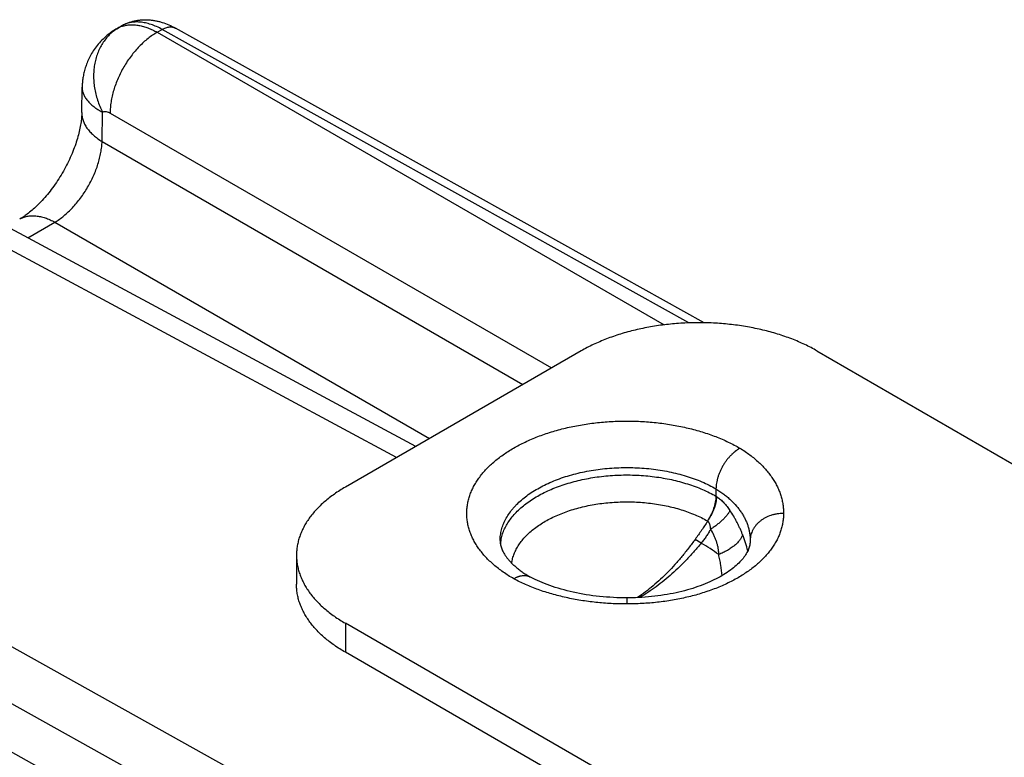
# Model space of a CAD drawing. Header units: inches. Extents: x 0 to 22, y 0 to 17.
# Tile 19 of 38: x 3.007 to 3.893, y 14.39 to 15.053. Entities that reach past the tile are written whole.
import ezdxf

# ---------------------------------------------------------------- set-up
doc = ezdxf.new("R2010")
doc.units = ezdxf.units.IN
doc.header["$LTSCALE"] = 1.21
doc.header["$MEASUREMENT"] = 0
doc.layers.get('0').update_dxf_attribs({"linetype": 'CONTINUOUS'})

msp = doc.modelspace()

# ---------------------------------------------------------------- linework, layer by layer
at = {"color": 7, "linetype": 'CONTINUOUS'}
for p, q in [((3.09433, 15.04512), (3.09867, 15.04762)), ((3.13081, 15.04187), (3.13525, 15.04443)), ((3.13081, 15.04187), (3.58663, 14.77869)), ((3.60898, 14.78045), (3.13525, 15.04443)), ((3.62267, 14.78058), (3.14704, 15.04561)), ((3.0629, 14.96977), (3.06323, 14.99237)), ((3.06323, 14.99238), (3.06323, 14.99237)), ((3.08113, 14.94366), (3.08151, 14.97012)), ((3.08839, 14.96925), (3.48555, 14.73993)), ((3.08113, 14.94366), (3.45976, 14.72504)), ((3.36323, 14.66931), (2.92082, 14.90722)), ((3.34609, 14.65941), (2.89166, 14.90379)), ((3.01433, 14.85694), (3.03872, 14.87102)), ((3.03872, 14.87102), (3.37566, 14.67648)), ((3.51209, 14.75526), (3.29996, 14.63277)), ((3.72422, 14.75526), (4.17748, 14.49355)), ((3.6472, 14.12825), (2.5792, 14.72338)), ((3.63014, 14.08657), (2.53448, 14.69711)), ((3.64705, 14.03363), (2.51589, 14.66395)), ((3.63337, 14.63125), (3.63337, 14.62458)), ((3.63418, 14.62407), (3.63337, 14.6246)), ((3.62593, 14.60228), (3.62572, 14.60242)), ((3.62017, 14.58245), (3.61466, 14.58576)), ((3.66413, 14.58503), (3.66413, 14.58503)), ((3.66413, 14.58503), (3.66413, 14.58461)), ((3.66413, 14.58461), (3.66413, 14.58427)), ((3.25602, 14.57153), (3.25602, 14.54541)), ((3.46707, 14.55147), (3.46594, 14.55207)), ((3.46594, 14.55207), (3.46608, 14.55199)), ((3.55311, 14.53317), (3.55311, 14.52767)), ((3.29996, 14.51029), (3.29996, 14.48417)), ((3.75321, 14.24859), (3.29996, 14.51029)), ((3.75321, 14.22246), (3.29996, 14.48417))]:
    msp.add_line(p, q, dxfattribs=at)
for points in [[(3.09433, 15.04511), (3.09337, 15.04455), (3.09173, 15.04353), (3.09015, 15.04248), (3.08863, 15.04141), (3.08719, 15.04032), (3.08581, 15.03922), (3.08449, 15.0381), (3.08322, 15.03696), (3.08201, 15.03582), (3.08085, 15.03467), (3.07974, 15.0335), (3.07868, 15.03233), (3.07766, 15.03116), (3.0767, 15.02998), (3.07577, 15.02879), (3.07489, 15.0276), (3.07405, 15.0264), (3.07325, 15.02521), (3.07249, 15.02401), (3.07177, 15.02282), (3.07108, 15.02162), (3.07043, 15.02042), (3.06981, 15.01923), (3.06923, 15.01804), (3.06867, 15.01685), (3.06816, 15.01567), (3.06767, 15.01449), (3.06721, 15.01331), (3.06678, 15.01214), (3.06638, 15.01098), (3.06601, 15.00982), (3.06566, 15.00867), (3.06534, 15.00752), (3.06505, 15.00638), (3.06478, 15.00525), (3.06453, 15.00413), (3.06431, 15.00302), (3.06411, 15.00192), (3.06393, 15.00082), (3.06378, 14.99974), (3.06364, 14.99866), (3.06353, 14.9976), (3.06343, 14.99654), (3.06335, 14.9955), (3.06329, 14.99446), (3.06325, 14.99344), (3.06323, 14.99238)], [(3.0629, 14.96976), (3.06288, 14.96916), (3.06285, 14.96816), (3.0628, 14.96711), (3.06272, 14.96601), (3.06263, 14.96487), (3.06251, 14.96368), (3.06237, 14.96245), (3.0622, 14.96118), (3.06201, 14.95987), (3.06179, 14.95852), (3.06154, 14.95713), (3.06126, 14.9557), (3.06096, 14.95424), (3.06062, 14.95275), (3.06025, 14.95122), (3.05985, 14.94966), (3.05942, 14.94807), (3.05896, 14.94646), (3.05847, 14.94482), (3.05794, 14.94316), (3.05738, 14.94147), (3.05679, 14.93977), (3.05616, 14.93806), (3.05551, 14.93632), (3.05482, 14.93458), (3.0541, 14.93283), (3.05334, 14.93106), (3.05256, 14.9293), (3.05175, 14.92753), (3.05091, 14.92575), (3.05004, 14.92398), (3.04914, 14.92221), (3.04822, 14.92045), (3.04727, 14.9187), (3.04629, 14.91695), (3.0453, 14.91522), (3.04427, 14.9135), (3.04323, 14.9118), (3.04217, 14.91011), (3.04109, 14.90845), (3.03999, 14.90681), (3.03888, 14.90519), (3.03775, 14.90359), (3.03661, 14.90203), (3.03546, 14.90049), (3.0343, 14.89898), (3.03314, 14.89751), (3.03196, 14.89606), (3.03079, 14.89466), (3.02961, 14.89329), (3.02843, 14.89195), (3.02725, 14.89066), (3.02607, 14.8894), (3.0249, 14.88819), (3.02374, 14.88701), (3.02259, 14.88588), (3.02144, 14.88479), (3.02031, 14.88375), (3.0192, 14.88274), (3.0181, 14.88178), (3.01701, 14.88087), (3.01595, 14.88), (3.01491, 14.87917), (3.01389, 14.87838), (3.01289, 14.87764), (3.01192, 14.87694), (3.01098, 14.87628), (3.01006, 14.87567), (3.00917, 14.87509), (3.00832, 14.87456), (3.00749, 14.87406), (3.00703, 14.87379)], [(3.66413, 14.58432), (3.66411, 14.58346), (3.66404, 14.58254), (3.66393, 14.58162), (3.66376, 14.58068), (3.66355, 14.57973), (3.66329, 14.57878), (3.66298, 14.57781), (3.66262, 14.57684), (3.6622, 14.57585), (3.66173, 14.57485), (3.66121, 14.57384), (3.66062, 14.57282), (3.65998, 14.57179), (3.65928, 14.57074), (3.65852, 14.56969), (3.6577, 14.56863), (3.65681, 14.56756), (3.65588, 14.56649), (3.65489, 14.56543), (3.65384, 14.56437), (3.65274, 14.56331), (3.6516, 14.56226), (3.6504, 14.56122), (3.64914, 14.56018), (3.64783, 14.55914), (3.64647, 14.55811), (3.64504, 14.55708), (3.64355, 14.55606), (3.64201, 14.55504), (3.64041, 14.55404), (3.63875, 14.55305), (3.63704, 14.55207), (3.63527, 14.5511), (3.63346, 14.55015), (3.63159, 14.54922), (3.62967, 14.54831), (3.6277, 14.54741), (3.62568, 14.54654), (3.62361, 14.54568), (3.62148, 14.54484), (3.6193, 14.54402), (3.61707, 14.54322), (3.61479, 14.54245), (3.61245, 14.54169), (3.61007, 14.54096), (3.60763, 14.54026), (3.60515, 14.53958), (3.60262, 14.53893), (3.60005, 14.53831), (3.59744, 14.53772), (3.59479, 14.53717), (3.59211, 14.53665), (3.58939, 14.53616), (3.58664, 14.53571), (3.58387, 14.53529), (3.58107, 14.53492), (3.57825, 14.53458), (3.57541, 14.53427), (3.57256, 14.534), (3.56969, 14.53377), (3.56682, 14.53358), (3.56394, 14.53342), (3.56105, 14.5333), (3.55817, 14.53322), (3.55528, 14.53318), (3.55311, 14.53317)], [(3.55311, 14.53317), (3.55067, 14.53318), (3.54749, 14.53322), (3.54433, 14.53331), (3.54117, 14.53344), (3.53803, 14.53362), (3.5349, 14.53383), (3.53179, 14.53409), (3.5287, 14.53439), (3.52563, 14.53473), (3.52259, 14.53511), (3.51957, 14.53552), (3.51659, 14.53598), (3.51363, 14.53648), (3.51071, 14.53701), (3.50782, 14.53758), (3.50497, 14.53819), (3.50216, 14.53883), (3.4994, 14.53951), (3.49668, 14.54022), (3.49402, 14.54096), (3.4914, 14.54173), (3.48885, 14.54253), (3.48636, 14.54335), (3.48393, 14.54419), (3.48156, 14.54505), (3.47926, 14.54594), (3.47704, 14.54684), (3.47489, 14.54775), (3.47281, 14.54867), (3.47082, 14.5496), (3.46891, 14.55053), (3.46707, 14.55147)]]:
    msp.add_lwpolyline(points, dxfattribs=at)
for centre, radius, start, end in [((3.10665, 15.02377), 0.02464, 115.22892, 119.98011), ((3.10695, 15.02319), 0.0253, 110.0097, 115.26767), ((3.10715, 15.02264), 0.02589, 107.43788, 110.02525), ((3.47784, 14.57787), 0.03864, 170.11342, 174.0475), ((3.47839, 14.57779), 0.03919, 169.54533, 170.12294), ((3.68419, 14.58461), 0.02006, 178.80355, 179.41012)]:
    msp.add_arc(centre, radius, start, end, dxfattribs=at)
for points, knots in [([(3.09867, 15.04762), (3.09958, 15.04815), (3.10143, 15.04912), (3.10432, 15.05037), (3.10729, 15.05139), (3.11033, 15.05219), (3.11342, 15.05276), (3.11653, 15.0531), (3.11967, 15.05323), (3.12281, 15.05314), (3.12594, 15.05284), (3.12906, 15.05235), (3.13215, 15.05166), (3.13624, 15.0505), (3.14128, 15.0486), (3.14514, 15.04667), (3.14704, 15.04561)], [0, 0, 0, 0, 0.062001, 0.123964, 0.185921, 0.24784, 0.309731, 0.371608, 0.433494, 0.495428, 0.557461, 0.61965, 0.682066, 0.744781, 0.871359, 1, 1, 1, 1]), ([(3.13525, 15.04443), (3.13359, 15.04535), (3.13029, 15.04702), (3.12527, 15.04899), (3.12034, 15.05035), (3.11554, 15.0511), (3.11165, 15.05119), (3.10867, 15.05094), (3.10652, 15.05059), (3.10444, 15.05009), (3.10244, 15.04943), (3.10051, 15.04861), (3.09927, 15.04797), (3.09867, 15.04762)], [0, 0, 0, 0, 0.148013, 0.288434, 0.421349, 0.54715, 0.666588, 0.724296, 0.780868, 0.836501, 0.89141, 0.945829, 1, 1, 1, 1]), ([(3.0994, 15.04733), (3.10053, 15.04769), (3.10287, 15.04825), (3.10653, 15.04865), (3.11035, 15.0486), (3.1143, 15.04812), (3.11835, 15.04719), (3.12249, 15.04584), (3.12668, 15.04407), (3.12943, 15.04264), (3.13081, 15.04187)], [0, 0, 0, 0, 0.108508, 0.220241, 0.336205, 0.457192, 0.583783, 0.716358, 0.855091, 1, 1, 1, 1]), ([(3.09615, 15.04606), (3.09478, 15.04527), (3.09212, 15.04352), (3.08844, 15.04043), (3.08511, 15.03689), (3.08215, 15.03296), (3.07959, 15.02865), (3.07745, 15.02401), (3.07575, 15.01909), (3.07451, 15.01394), (3.07373, 15.00859), (3.07343, 15.0031), (3.07361, 14.99752), (3.07427, 14.9919), (3.07539, 14.9863), (3.07697, 14.98076), (3.079, 14.97534), (3.08063, 14.97184), (3.08151, 14.97012)], [0, 0, 0, 0, 0.055827, 0.112083, 0.168997, 0.226764, 0.285542, 0.345442, 0.40653, 0.468824, 0.532299, 0.596886, 0.662482, 0.728949, 0.796126, 0.863828, 0.931854, 1, 1, 1, 1]), ([(3.13081, 15.04187), (3.12939, 15.04107), (3.12654, 15.03932), (3.12241, 15.03631), (3.11837, 15.03288), (3.11445, 15.02908), (3.11069, 15.02494), (3.10713, 15.02049), (3.1038, 15.01578), (3.10073, 15.01085), (3.09794, 15.00575), (3.09547, 15.00053), (3.09334, 14.99523), (3.09156, 14.9899), (3.09016, 14.9846), (3.08915, 14.97937), (3.08853, 14.97426), (3.08839, 14.9709), (3.08839, 14.96925)], [0, 0, 0, 0, 0.056033, 0.11443, 0.174973, 0.237389, 0.301361, 0.366539, 0.432545, 0.498988, 0.565467, 0.631579, 0.69693, 0.76114, 0.823853, 0.884747, 0.943539, 1, 1, 1, 1]), ([(3.13525, 15.04443), (3.13578, 15.04474), (3.13683, 15.04529), (3.13844, 15.04594), (3.14002, 15.04641), (3.14157, 15.04666), (3.14306, 15.04672), (3.14448, 15.04657), (3.14581, 15.04621), (3.14665, 15.04583), (3.14704, 15.04561)], [0, 0, 0, 0, 0.147466, 0.287549, 0.420301, 0.546117, 0.665723, 0.78022, 0.891064, 1, 1, 1, 1]), ([(3.06323, 14.99237), (3.06322, 14.99188), (3.06326, 14.99087), (3.06347, 14.98937), (3.06383, 14.98787), (3.06434, 14.98637), (3.065, 14.98487), (3.06581, 14.98339), (3.06677, 14.98194), (3.06788, 14.9805), (3.06912, 14.97908), (3.07051, 14.97768), (3.07202, 14.97631), (3.07339, 14.9752), (3.07454, 14.97434), (3.07576, 14.97348), (3.07703, 14.97266), (3.07835, 14.97186), (3.07973, 14.97106), (3.08079, 14.97049), (3.08151, 14.97012)], [0, 0, 0, 0, 0.049363, 0.099239, 0.150117, 0.202395, 0.256301, 0.311904, 0.369413, 0.429132, 0.491394, 0.556412, 0.624103, 0.694322, 0.730333, 0.76693, 0.841992, 0.880518, 0.919712, 1, 1, 1, 1]), ([(3.0629, 14.96976), (3.06289, 14.96917), (3.06292, 14.96797), (3.06313, 14.96618), (3.06348, 14.96439), (3.06399, 14.96262), (3.06465, 14.96086), (3.06574, 14.95851), (3.06749, 14.95563), (3.07013, 14.95234), (3.07331, 14.94922), (3.077, 14.94628), (3.0797, 14.94451), (3.08113, 14.94366)], [0, 0, 0, 0, 0.053705, 0.107674, 0.162166, 0.217428, 0.273688, 0.331153, 0.450343, 0.576246, 0.709624, 0.850857, 1, 1, 1, 1]), ([(3.08151, 14.97012), (3.08175, 14.97023), (3.08225, 14.97042), (3.08304, 14.97059), (3.08387, 14.97064), (3.08505, 14.97056), (3.08627, 14.97025), (3.08747, 14.96974), (3.08808, 14.96942), (3.08839, 14.96925)], [0, 0, 0, 0, 0.108813, 0.219937, 0.334862, 0.454872, 0.71329, 0.853097, 1, 1, 1, 1]), ([(3.03872, 14.87102), (3.04011, 14.87185), (3.04286, 14.87366), (3.04686, 14.87675), (3.0508, 14.88023), (3.05462, 14.88408), (3.05831, 14.88826), (3.06182, 14.89274), (3.06512, 14.89747), (3.06818, 14.90241), (3.07098, 14.9075), (3.07347, 14.91271), (3.07565, 14.91798), (3.0775, 14.92327), (3.07898, 14.92852), (3.0801, 14.93369), (3.08084, 14.93872), (3.08108, 14.94204), (3.08113, 14.94366)], [0, 0, 0, 0, 0.055438, 0.113469, 0.173844, 0.23626, 0.300369, 0.365787, 0.432104, 0.498895, 0.565725, 0.632157, 0.697763, 0.76213, 0.824871, 0.885628, 0.94409, 1, 1, 1, 1]), ([(3.00703, 14.87379), (3.00755, 14.87409), (3.00862, 14.87465), (3.01029, 14.87535), (3.01203, 14.87592), (3.01383, 14.87636), (3.01569, 14.87666), (3.01828, 14.87688), (3.02165, 14.8768), (3.0258, 14.87616), (3.03008, 14.87497), (3.03443, 14.87326), (3.03729, 14.87182), (3.03872, 14.87102)], [0, 0, 0, 0, 0.05417, 0.108589, 0.163499, 0.219132, 0.275704, 0.333413, 0.452851, 0.578652, 0.711567, 0.851988, 1, 1, 1, 1]), ([(3.72422, 14.75526), (3.72246, 14.75627), (3.71886, 14.75825), (3.71329, 14.76102), (3.70748, 14.76363), (3.69938, 14.76692), (3.68877, 14.77058), (3.67547, 14.7742), (3.66163, 14.77705), (3.64737, 14.77911), (3.63283, 14.78035), (3.61815, 14.78076), (3.60348, 14.78035), (3.58894, 14.77911), (3.57468, 14.77705), (3.56083, 14.7742), (3.54754, 14.77058), (3.53692, 14.76692), (3.52882, 14.76363), (3.52302, 14.76102), (3.51744, 14.75825), (3.51384, 14.75627), (3.51209, 14.75526)], [0, 0, 0, 0, 0.027598, 0.055848, 0.084723, 0.114196, 0.174798, 0.237365, 0.301558, 0.366999, 0.433286, 0.5, 0.566714, 0.633001, 0.698442, 0.762635, 0.825202, 0.885804, 0.915277, 0.944152, 0.972402, 1, 1, 1, 1]), ([(3.45145, 14.55029), (3.4498, 14.55124), (3.44659, 14.55318), (3.44196, 14.55627), (3.43761, 14.55948), (3.43225, 14.56386), (3.42737, 14.56852), (3.42306, 14.57345), (3.42018, 14.57718), (3.41763, 14.58099), (3.4154, 14.58487), (3.4135, 14.58881), (3.41194, 14.5928), (3.41073, 14.59683), (3.40985, 14.60089), (3.40933, 14.60497), (3.40915, 14.60906), (3.40932, 14.61315), (3.40984, 14.61723), (3.41071, 14.62129), (3.41192, 14.62532), (3.41347, 14.62931), (3.41536, 14.63324), (3.41758, 14.63712), (3.42013, 14.64093), (3.423, 14.64467), (3.42618, 14.64831), (3.42967, 14.65186), (3.43346, 14.65531), (3.43753, 14.65865), (3.44188, 14.66186), (3.4465, 14.66495), (3.45137, 14.6679), (3.45649, 14.67071), (3.46371, 14.6743), (3.47327, 14.67838), (3.48538, 14.68255), (3.49814, 14.68602), (3.51143, 14.68876), (3.52512, 14.69073), (3.53908, 14.69191), (3.55317, 14.69231), (3.56726, 14.69191), (3.58121, 14.69071), (3.5949, 14.68873), (3.60818, 14.68599), (3.62094, 14.68252), (3.63112, 14.679), (3.63889, 14.67584), (3.64446, 14.67333), (3.64981, 14.67066), (3.65326, 14.66876), (3.65494, 14.66779)], [0, 0, 0, 0, 0.015701, 0.031006, 0.045907, 0.060404, 0.088193, 0.101515, 0.114471, 0.127084, 0.139381, 0.151393, 0.16316, 0.174723, 0.186128, 0.197426, 0.20867, 0.219913, 0.23121, 0.242613, 0.254172, 0.265935, 0.277942, 0.290233, 0.30284, 0.315789, 0.329104, 0.342799, 0.356889, 0.371378, 0.386272, 0.401568, 0.417263, 0.433347, 0.44981, 0.483811, 0.51913, 0.555596, 0.593009, 0.631149, 0.669782, 0.708662, 0.747542, 0.786171, 0.824306, 0.86171, 0.898166, 0.933474, 0.950645, 0.967466, 0.983924, 1, 1, 1, 1]), ([(3.65494, 14.66779), (3.65459, 14.66759), (3.65408, 14.66726), (3.65341, 14.6668), (3.653, 14.6665), (3.65265, 14.66626), (3.6523, 14.66602), (3.65186, 14.66571), (3.65132, 14.66533), (3.65087, 14.66501), (3.65052, 14.66474), (3.65016, 14.66447), (3.64955, 14.66397), (3.64887, 14.66338), (3.6482, 14.66276), (3.64753, 14.66213), (3.6467, 14.66131), (3.64573, 14.66028), (3.64478, 14.65922), (3.64386, 14.65811), (3.64296, 14.65697), (3.6421, 14.65579), (3.64098, 14.65419), (3.63967, 14.65211), (3.63825, 14.64954), (3.63699, 14.64691), (3.6359, 14.64425), (3.63499, 14.64157), (3.63428, 14.63892), (3.63376, 14.6363), (3.63345, 14.63375), (3.63337, 14.63207), (3.63337, 14.63125)], [0, 0, 0, 0, 0.027362, 0.041177, 0.055228, 0.062372, 0.0696, 0.084275, 0.099177, 0.114232, 0.121796, 0.129375, 0.144587, 0.175288, 0.19081, 0.206453, 0.238071, 0.270075, 0.302413, 0.335045, 0.367926, 0.401004, 0.434229, 0.500905, 0.567542, 0.633723, 0.699037, 0.763091, 0.825521, 0.885993, 0.944228, 1, 1, 1, 1]), ([(3.65494, 14.66779), (3.65651, 14.66682), (3.65956, 14.66484), (3.66531, 14.66072), (3.67061, 14.6563), (3.67539, 14.65161), (3.67864, 14.64804), (3.68159, 14.64439), (3.68424, 14.64066), (3.68659, 14.63687), (3.68862, 14.63301), (3.69034, 14.6291), (3.69175, 14.62515), (3.69283, 14.62116), (3.69361, 14.61715), (3.69406, 14.61313), (3.69414, 14.61043), (3.69413, 14.60909)], [0, 0, 0, 0, 0.074898, 0.147805, 0.287688, 0.354807, 0.420113, 0.483686, 0.545617, 0.606016, 0.665018, 0.72279, 0.779514, 0.835387, 0.890615, 0.945412, 1, 1, 1, 1]), ([(3.43921, 14.5846), (3.43921, 14.58541), (3.43926, 14.58702), (3.43949, 14.58944), (3.43988, 14.59185), (3.44041, 14.59425), (3.44111, 14.59664), (3.44224, 14.59982), (3.44404, 14.60376), (3.44678, 14.60835), (3.44951, 14.61202), (3.45197, 14.61488), (3.45466, 14.61774), (3.45836, 14.62121), (3.46327, 14.62512), (3.46867, 14.62882), (3.47451, 14.63228), (3.48078, 14.63548), (3.48744, 14.6384), (3.49445, 14.64104), (3.50178, 14.64337), (3.50938, 14.64539), (3.51722, 14.64707), (3.52525, 14.64842), (3.53343, 14.64943), (3.54172, 14.65009), (3.55006, 14.6504), (3.55843, 14.65035), (3.56677, 14.64995), (3.57503, 14.64919), (3.58317, 14.64809), (3.59115, 14.64664), (3.59893, 14.64487), (3.60646, 14.64276), (3.61371, 14.64035), (3.62062, 14.63763), (3.62718, 14.63463), (3.63136, 14.63241), (3.63337, 14.63125)], [0, 0, 0, 0, 0.010653, 0.021334, 0.032072, 0.042895, 0.053829, 0.064899, 0.08753, 0.110964, 0.135333, 0.147903, 0.160741, 0.187243, 0.214881, 0.243664, 0.273576, 0.30458, 0.336621, 0.369627, 0.403512, 0.43818, 0.473523, 0.509425, 0.545765, 0.582416, 0.619247, 0.656126, 0.692921, 0.729499, 0.765732, 0.801492, 0.836661, 0.871125, 0.904778, 0.937528, 0.969291, 1, 1, 1, 1]), ([(3.43985, 14.5849), (3.44013, 14.58644), (3.4409, 14.58953), (3.44259, 14.59406), (3.44483, 14.59851), (3.4476, 14.60285), (3.45089, 14.60707), (3.45468, 14.61113), (3.45896, 14.61504), (3.4637, 14.61876), (3.46887, 14.62228), (3.47446, 14.62557), (3.48044, 14.62864), (3.48677, 14.63145), (3.49342, 14.634), (3.50037, 14.63628), (3.50758, 14.63827), (3.51501, 14.63996), (3.52263, 14.64135), (3.5304, 14.64243), (3.53828, 14.64319), (3.54623, 14.64362), (3.55422, 14.64374), (3.5622, 14.64353), (3.57013, 14.64301), (3.57798, 14.64216), (3.58571, 14.64099), (3.59328, 14.63952), (3.60066, 14.63774), (3.6078, 14.63567), (3.61467, 14.63332), (3.62124, 14.63069), (3.62747, 14.62781), (3.63145, 14.62568), (3.63337, 14.62458)], [0, 0, 0, 0, 0.021393, 0.04328, 0.065824, 0.089165, 0.113413, 0.13865, 0.164929, 0.19228, 0.220708, 0.250197, 0.280714, 0.31221, 0.344621, 0.377872, 0.411877, 0.446541, 0.481763, 0.517434, 0.553442, 0.589671, 0.626003, 0.662317, 0.698497, 0.734422, 0.769979, 0.805056, 0.839546, 0.87335, 0.906374, 0.938537, 0.969766, 1, 1, 1, 1]), ([(3.29996, 14.63277), (3.29824, 14.63178), (3.2949, 14.62976), (3.29009, 14.62654), (3.28555, 14.62319), (3.28131, 14.61972), (3.27736, 14.61613), (3.27373, 14.61243), (3.27041, 14.60863), (3.26742, 14.60474), (3.26477, 14.60077), (3.26245, 14.59673), (3.26048, 14.59263), (3.25886, 14.58847), (3.25759, 14.58428), (3.25669, 14.58005), (3.25614, 14.5758), (3.25602, 14.57295), (3.25602, 14.57153)], [0, 0, 0, 0, 0.075231, 0.148561, 0.219957, 0.28942, 0.356964, 0.422623, 0.486453, 0.548536, 0.608976, 0.667902, 0.725471, 0.781863, 0.83728, 0.891946, 0.946102, 1, 1, 1, 1]), ([(3.63337, 14.62458), (3.63337, 14.6237), (3.63324, 14.62191), (3.63282, 14.61918), (3.63216, 14.61639), (3.63128, 14.61355), (3.63018, 14.61071), (3.62889, 14.60788), (3.62733, 14.60514), (3.6263, 14.6033), (3.62572, 14.60242)], [0, 0, 0, 0, 0.11089, 0.227015, 0.348083, 0.473402, 0.602167, 0.733481, 0.866378, 1, 1, 1, 1]), ([(3.62593, 14.60228), (3.62654, 14.60314), (3.6277, 14.6049), (3.62927, 14.60762), (3.63065, 14.6104), (3.63182, 14.6132), (3.63278, 14.616), (3.6335, 14.61875), (3.63398, 14.62143), (3.63414, 14.6232), (3.63418, 14.62406)], [0, 0, 0, 0, 0.134474, 0.268055, 0.399756, 0.528634, 0.653812, 0.774512, 0.890075, 1, 1, 1, 1]), ([(3.63337, 14.63125), (3.63576, 14.62977), (3.6392, 14.62741), (3.64349, 14.62398), (3.64742, 14.6205), (3.65098, 14.6168), (3.65413, 14.61291), (3.65623, 14.60996), (3.65808, 14.60696), (3.65969, 14.6039), (3.66106, 14.60081), (3.66218, 14.59769), (3.66305, 14.59454), (3.66367, 14.59137), (3.66405, 14.5882), (3.66413, 14.58608), (3.66413, 14.58503)], [0, 0, 0, 0, 0.145217, 0.215519, 0.284233, 0.416791, 0.480693, 0.543025, 0.603851, 0.663298, 0.721516, 0.778663, 0.834906, 0.890419, 0.945387, 1, 1, 1, 1]), ([(3.63418, 14.62407), (3.63531, 14.62329), (3.63696, 14.62203), (3.63902, 14.62016), (3.64104, 14.61814), (3.64342, 14.61539), (3.64513, 14.61303), (3.64596, 14.6118)], [0, 0, 0, 0, 0.240641, 0.363349, 0.487633, 0.740819, 1, 1, 1, 1]), ([(3.44963, 14.56434), (3.44983, 14.56576), (3.4504, 14.56861), (3.45177, 14.5728), (3.45364, 14.57692), (3.45602, 14.58095), (3.45889, 14.58486), (3.46222, 14.58865), (3.46601, 14.59229), (3.47023, 14.59577), (3.47487, 14.59906), (3.47989, 14.60215), (3.48528, 14.60503), (3.49101, 14.60769), (3.49705, 14.6101), (3.50337, 14.61226), (3.50994, 14.61416), (3.51673, 14.61578), (3.52369, 14.61713), (3.5308, 14.61818), (3.53803, 14.61894), (3.54533, 14.61941), (3.55266, 14.61958), (3.56, 14.61945), (3.56731, 14.61902), (3.57454, 14.61829), (3.58167, 14.61727), (3.58866, 14.61596), (3.59546, 14.61437), (3.60206, 14.6125), (3.60841, 14.61037), (3.61448, 14.60799), (3.62025, 14.60536), (3.62394, 14.60343), (3.62572, 14.60242)], [0, 0, 0, 0, 0.021333, 0.043097, 0.065468, 0.088599, 0.112613, 0.137604, 0.163635, 0.190743, 0.218943, 0.248224, 0.278558, 0.309899, 0.342185, 0.375343, 0.409289, 0.443927, 0.479154, 0.514863, 0.55094, 0.587265, 0.623719, 0.660181, 0.696528, 0.73264, 0.768399, 0.80369, 0.838404, 0.872436, 0.905693, 0.938087, 0.969544, 1, 1, 1, 1]), ([(3.69413, 14.60909), (3.69414, 14.60776), (3.69404, 14.60508), (3.69356, 14.60107), (3.69274, 14.59708), (3.69159, 14.59312), (3.69012, 14.5892), (3.68831, 14.58532), (3.68618, 14.5815), (3.68372, 14.57775), (3.68094, 14.57408), (3.67785, 14.57049), (3.67445, 14.56699), (3.67076, 14.5636), (3.66679, 14.56031), (3.66254, 14.55715), (3.65801, 14.55411), (3.65323, 14.55121), (3.6482, 14.54845), (3.64293, 14.54585), (3.63745, 14.5434), (3.63176, 14.5411), (3.62588, 14.53898), (3.61983, 14.53702), (3.61362, 14.53524), (3.60726, 14.53365), (3.60077, 14.53224), (3.59192, 14.53059), (3.58066, 14.52902), (3.56694, 14.52789), (3.55773, 14.52766), (3.55311, 14.52767)], [0, 0, 0, 0, 0.022486, 0.045075, 0.06786, 0.09094, 0.114407, 0.138348, 0.162846, 0.187976, 0.213797, 0.240351, 0.267671, 0.295781, 0.324699, 0.354436, 0.384999, 0.416387, 0.448581, 0.48155, 0.515259, 0.549672, 0.58475, 0.62045, 0.656728, 0.693534, 0.730814, 0.768507, 0.844887, 0.92221, 1, 1, 1, 1]), ([(3.64596, 14.6118), (3.64581, 14.61148), (3.64547, 14.61081), (3.64488, 14.60982), (3.64421, 14.60881), (3.64344, 14.60776), (3.64259, 14.6067), (3.64132, 14.60524), (3.63953, 14.60339), (3.63714, 14.6012), (3.6345, 14.59903), (3.63166, 14.59691), (3.62967, 14.59557), (3.62864, 14.59491)], [0, 0, 0, 0, 0.04405, 0.091089, 0.141075, 0.193949, 0.249622, 0.307975, 0.432116, 0.565049, 0.705196, 0.850802, 1, 1, 1, 1]), ([(3.65734, 14.58998), (3.65697, 14.5909), (3.6564, 14.59229), (3.6556, 14.59413), (3.65478, 14.59599), (3.65369, 14.5983), (3.65232, 14.60106), (3.65085, 14.6038), (3.64879, 14.60742), (3.64713, 14.61007), (3.64596, 14.6118)], [0, 0, 0, 0, 0.121117, 0.18244, 0.244111, 0.368329, 0.493488, 0.619362, 0.745806, 1, 1, 1, 1]), ([(3.69413, 14.60909), (3.69219, 14.60909), (3.68929, 14.60887), (3.68551, 14.60811), (3.68188, 14.60706), (3.67842, 14.60559), (3.67526, 14.60371), (3.67309, 14.60213), (3.67111, 14.60038), (3.66934, 14.59849), (3.66781, 14.59646), (3.66653, 14.59432), (3.66551, 14.59208), (3.66475, 14.58977), (3.66428, 14.58742), (3.66415, 14.58582), (3.66413, 14.58503)], [0, 0, 0, 0, 0.136762, 0.204658, 0.271931, 0.403799, 0.468241, 0.531522, 0.593594, 0.654458, 0.714157, 0.772785, 0.830482, 0.887432, 0.943854, 1, 1, 1, 1]), ([(3.62593, 14.60228), (3.62503, 14.60087), (3.62321, 14.59806), (3.62041, 14.59391), (3.61757, 14.58981), (3.61564, 14.58711), (3.61466, 14.58576)], [0, 0, 0, 0, 0.250971, 0.501446, 0.751204, 1, 1, 1, 1]), ([(3.62864, 14.59491), (3.62861, 14.59526), (3.62853, 14.59596), (3.62837, 14.59699), (3.62816, 14.59801), (3.62789, 14.59899), (3.6276, 14.59978), (3.62732, 14.60039), (3.6271, 14.60082), (3.62685, 14.60123), (3.62657, 14.60161), (3.62626, 14.60196), (3.62604, 14.60218), (3.62593, 14.60228)], [0, 0, 0, 0, 0.1316, 0.262184, 0.391418, 0.5189, 0.644101, 0.705687, 0.766454, 0.826295, 0.885174, 0.943083, 1, 1, 1, 1]), ([(3.62864, 14.59491), (3.62802, 14.59382), (3.62673, 14.59165), (3.62503, 14.58901), (3.6236, 14.58694), (3.62212, 14.58491), (3.62096, 14.58342), (3.62017, 14.58245)], [0, 0, 0, 0, 0.250439, 0.500579, 0.62554, 0.750434, 1, 1, 1, 1]), ([(3.6358, 14.57209), (3.63583, 14.57259), (3.63586, 14.57359), (3.63579, 14.57484), (3.63569, 14.57584), (3.63557, 14.57683), (3.63536, 14.57807), (3.63506, 14.57955), (3.6347, 14.58102), (3.6343, 14.58248), (3.63369, 14.58441), (3.63281, 14.58679), (3.63118, 14.59051), (3.62971, 14.59319), (3.62864, 14.59491)], [0, 0, 0, 0, 0.06182, 0.12375, 0.154763, 0.185809, 0.247997, 0.310308, 0.372729, 0.435244, 0.497836, 0.623181, 0.748696, 1, 1, 1, 1]), ([(3.65734, 14.58998), (3.65723, 14.58959), (3.65697, 14.58879), (3.65642, 14.5876), (3.65573, 14.5864), (3.65489, 14.58519), (3.65391, 14.58397), (3.65279, 14.58275), (3.65154, 14.58154), (3.65017, 14.58035), (3.64869, 14.57917), (3.6471, 14.57803), (3.6454, 14.57692), (3.643, 14.57548), (3.63982, 14.5738), (3.63716, 14.57264), (3.6358, 14.57209)], [0, 0, 0, 0, 0.042379, 0.087527, 0.135631, 0.186803, 0.241069, 0.298389, 0.358666, 0.421758, 0.487481, 0.555619, 0.625928, 0.698141, 0.84708, 1, 1, 1, 1]), ([(3.66199, 14.57538), (3.66142, 14.57783), (3.66005, 14.58276), (3.65831, 14.58757), (3.65734, 14.58998)], [0, 0, 0, 0, 0.492151, 1, 1, 1, 1]), ([(3.43921, 14.5846), (3.43921, 14.58409), (3.43925, 14.58306), (3.43945, 14.58149), (3.4398, 14.57985), (3.44032, 14.57813), (3.44103, 14.57632), (3.44195, 14.5744), (3.44311, 14.57238), (3.44452, 14.57026), (3.44621, 14.56807), (3.44818, 14.56581), (3.45044, 14.56351), (3.45298, 14.56118), (3.45582, 14.55885), (3.45894, 14.55653), (3.46233, 14.55425), (3.46471, 14.55279), (3.46594, 14.55207)], [0, 0, 0, 0, 0.034692, 0.070698, 0.108602, 0.149197, 0.193373, 0.241739, 0.29474, 0.352694, 0.415805, 0.484158, 0.557747, 0.636496, 0.720277, 0.808925, 0.902234, 1, 1, 1, 1]), ([(3.61466, 14.58576), (3.61275, 14.58312), (3.60886, 14.57792), (3.60281, 14.57037), (3.59659, 14.56315), (3.59019, 14.5563), (3.58362, 14.54986), (3.57475, 14.54195), (3.56771, 14.5366), (3.56288, 14.53338)], [0, 0, 0, 0, 0.132326, 0.263077, 0.391928, 0.518608, 0.642895, 0.76463, 1, 1, 1, 1]), ([(3.62017, 14.58245), (3.6181, 14.57995), (3.61392, 14.57504), (3.60742, 14.56793), (3.60073, 14.56115), (3.59387, 14.55474), (3.58684, 14.54873), (3.57964, 14.54315), (3.5723, 14.53803), (3.56726, 14.53492), (3.56473, 14.53346)], [0, 0, 0, 0, 0.130811, 0.260374, 0.388414, 0.514717, 0.639115, 0.761494, 0.881791, 1, 1, 1, 1]), ([(3.6358, 14.57209), (3.6333, 14.57393), (3.62817, 14.57751), (3.62287, 14.58083), (3.62017, 14.58245)], [0, 0, 0, 0, 0.495745, 1, 1, 1, 1]), ([(3.25602, 14.57153), (3.25602, 14.57012), (3.25614, 14.56727), (3.25669, 14.56302), (3.25759, 14.55879), (3.25886, 14.55459), (3.26048, 14.55044), (3.26245, 14.54634), (3.26477, 14.54229), (3.26742, 14.53832), (3.27041, 14.53444), (3.27373, 14.53064), (3.27736, 14.52694), (3.28131, 14.52335), (3.28555, 14.51987), (3.29009, 14.51652), (3.2949, 14.51331), (3.29824, 14.51128), (3.29996, 14.51029)], [0, 0, 0, 0, 0.053898, 0.108054, 0.16272, 0.218137, 0.274529, 0.332098, 0.391024, 0.451464, 0.513547, 0.577377, 0.643036, 0.71058, 0.780043, 0.851439, 0.924769, 1, 1, 1, 1]), ([(3.63883, 14.55309), (3.63862, 14.55624), (3.63806, 14.56098), (3.63691, 14.5673), (3.63619, 14.57049), (3.6358, 14.57209)], [0, 0, 0, 0, 0.490871, 0.743228, 1, 1, 1, 1]), ([(3.45145, 14.55029), (3.45178, 14.55049), (3.45243, 14.55086), (3.45343, 14.55138), (3.45443, 14.55183), (3.45541, 14.55223), (3.45639, 14.55256), (3.45766, 14.55291), (3.45922, 14.55321), (3.46105, 14.55332), (3.46252, 14.55319), (3.46364, 14.55296), (3.46444, 14.55273), (3.46521, 14.55243), (3.4657, 14.5522), (3.46594, 14.55207)], [0, 0, 0, 0, 0.075391, 0.148836, 0.220406, 0.290081, 0.357797, 0.423569, 0.549564, 0.668887, 0.782642, 0.837934, 0.89243, 0.946369, 1, 1, 1, 1]), ([(3.29996, 14.48417), (3.29824, 14.48516), (3.2949, 14.48718), (3.29009, 14.4904), (3.28555, 14.49375), (3.28131, 14.49722), (3.27736, 14.50081), (3.27373, 14.50451), (3.27041, 14.50831), (3.26742, 14.5122), (3.26477, 14.51617), (3.26245, 14.52021), (3.26048, 14.52431), (3.25886, 14.52847), (3.25759, 14.53266), (3.25669, 14.53689), (3.25614, 14.54114), (3.25602, 14.54399), (3.25602, 14.54541)], [0, 0, 0, 0, 0.075231, 0.148561, 0.219957, 0.28942, 0.356964, 0.422623, 0.486453, 0.548536, 0.608976, 0.667902, 0.725471, 0.781863, 0.83728, 0.891946, 0.946102, 1, 1, 1, 1]), ([(3.55311, 14.52767), (3.54846, 14.52765), (3.53919, 14.52787), (3.5254, 14.52894), (3.51404, 14.53044), (3.50511, 14.532), (3.49854, 14.53335), (3.49209, 14.53487), (3.48578, 14.53657), (3.4796, 14.53844), (3.47359, 14.54048), (3.46776, 14.54268), (3.46211, 14.54504), (3.45668, 14.54756), (3.45316, 14.54936), (3.45145, 14.55029)], [0, 0, 0, 0, 0.132503, 0.264298, 0.39465, 0.459063, 0.52284, 0.585889, 0.648122, 0.70946, 0.769826, 0.829145, 0.887334, 0.944315, 1, 1, 1, 1])]:
    msp.add_open_spline(points, degree=3, knots=knots, dxfattribs=at)

doc.saveas('drawing.dxf')
